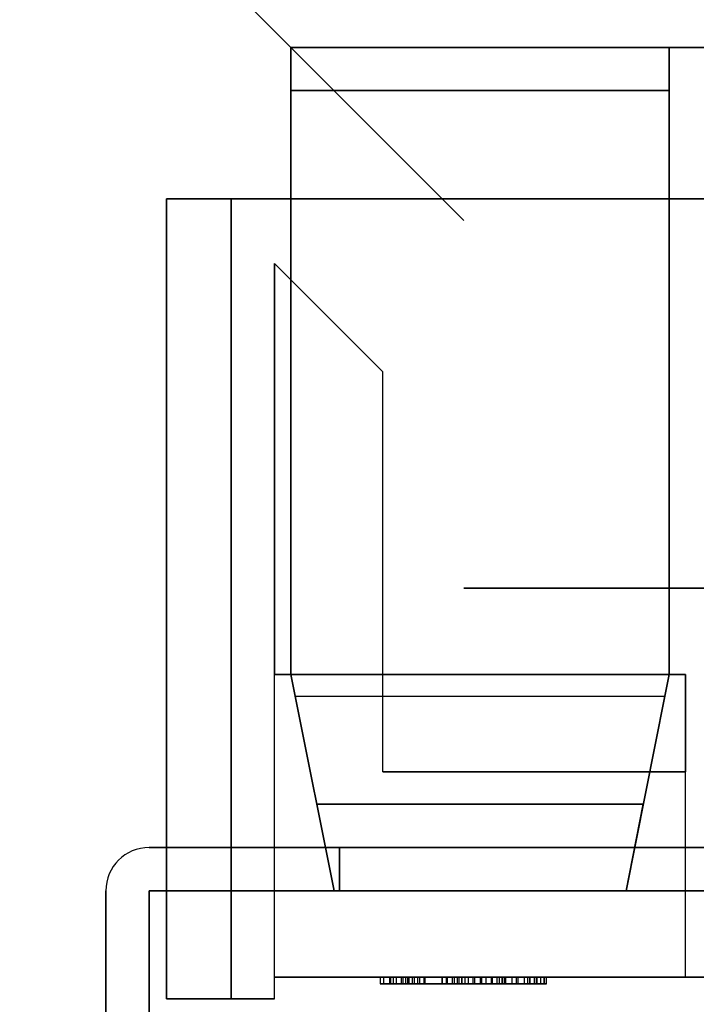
# Model space of a CAD drawing. Header units: millimetres. Extents: x 0 to 1524, y 0 to 1016.
# Tile 184 of 256: x 673.52 to 676.64, y 765.25 to 769.81. Entities that reach past the tile are written whole.
import ezdxf

# ---------------------------------------------------------------- set-up
doc = ezdxf.new("R2010")
doc.units = ezdxf.units.MM
doc.header["$LTSCALE"] = 83.82
doc.layers.get('0').update_dxf_attribs({"linetype": 'CONTINUOUS'})
doc.styles.get("Standard").update_dxf_attribs({"font": 'txt', "width": 0.8})
doc.dimstyles.new('DIMSTYLE_1', dxfattribs={"dimtxt": 15, "dimasz": 12, "dimexe": 0.18, "dimexo": 0.0625, "dimgap": 0.09, "dimtad": 1, "dimzin": 0, "dimdsep": 46, "dimtxsty": 'STANDARD', "dimblk": 'CLOSED', "dimblk1": 'CLOSED', "dimblk2": 'CLOSED', "dimcen": 0.09, "dimadec": 0, "dimazin": 0, "dimtp": 0.01, "dimtm": 0.01, "dimtfac": 1, "dimtofl": 0, "dimtmove": 0, "dimatfit": 3, "dimldrblk": 'CLOSED', "dimfxl": 1, "dimtolj": 1, "dimtzin": 0, "dimarcsym": 0})

# ---------------------------------------------------------------- blocks, each defined once
blk = doc.blocks.new('_CLOSED')
at = {"color": 0, "linetype": 'BYBLOCK'}
for p, q in [((0, 0), (-1, 0.20833)), ((-1, 0.20833), (-1, -0.20833)), ((-1, -0.20833), (0, 0)), ((-1, 0), (0, 0))]:
    blk.add_line(p, q, dxfattribs=at)
blk = doc.blocks.new('*D8')
at = {"color": 2, "linetype": 'CONTINUOUS'}
for p, q in [((743.4875, 787.1161), (417.6691, 787.1161)), ((418.6691, 787.1161), (418.6691, 678.1368)), ((418.6691, 569.1575), (418.6691, 678.1368)), ((571.0558, 569.1575), (417.6691, 569.1575))]:
    blk.add_line(p, q, dxfattribs=at)
at = {"color": 2, "linetype": 'CONTINUOUS', "xscale": 12, "yscale": 12, "zscale": 12}
for p, rotation in [((418.6691, 787.1161), 90), ((418.6691, 569.1575), 270)]:
    blk.add_blockref('_CLOSED', p, dxfattribs=dict(at, rotation=rotation))

msp = doc.modelspace()

# ---------------------------------------------------------------- linework, layer by layer
at = {"color": 6, "linetype": 'CONTINUOUS'}
for p, q in [((673.2694, 771.1775), (674.7694, 769.6775)), ((673.2694, 771.1775), (674.7694, 769.6775)), ((673.2694, 771.1775), (674.7694, 769.6775)), ((673.2694, 771.1775), (674.7694, 769.6775)), ((674.7694, 769.6775), (676.5194, 769.6775)), ((674.7694, 769.6775), (676.5194, 769.6775)), ((674.7694, 769.6775), (674.7694, 769.4775)), ((674.7694, 769.6775), (674.7694, 766.7775)), ((674.7694, 769.6775), (674.7694, 766.7775)), ((674.7694, 769.4775), (674.7694, 769.6775)), ((676.5194, 769.6775), (674.7694, 769.6775)), ((676.5194, 769.6775), (674.7694, 769.6775)), ((674.7694, 769.6775), (676.5194, 769.6775)), ((674.7694, 769.6775), (676.5194, 769.6775)), ((674.7694, 769.6775), (674.7694, 769.4775)), ((674.7694, 769.6775), (674.7694, 766.7775)), ((674.7694, 769.6775), (674.7694, 766.7775)), ((674.7694, 769.4775), (674.7694, 769.6775)), ((676.5194, 769.6775), (674.7694, 769.6775)), ((676.5194, 769.6775), (674.7694, 769.6775)), ((676.5194, 769.6775), (681.6694, 769.6775)), ((681.6694, 769.6775), (676.5194, 769.6775)), ((676.5194, 769.6775), (681.6694, 769.6775)), ((681.6694, 769.6775), (676.5194, 769.6775)), ((674.1944, 765.2775), (674.1944, 768.9775)), ((674.1944, 768.9775), (674.1944, 765.2775)), ((674.1944, 765.2775), (674.1944, 768.9775)), ((674.1944, 768.9775), (674.1944, 765.2775)), ((674.4944, 768.9775), (674.4944, 765.2775)), ((674.4944, 765.2775), (674.4944, 768.9775)), ((674.4944, 768.9775), (674.4944, 765.2775)), ((674.4944, 765.2775), (674.4944, 768.9775)), ((674.6944, 765.3775), (674.6944, 768.6775)), ((674.6944, 765.3775), (674.6944, 768.6775)), ((674.6944, 765.3775), (674.6944, 768.6775)), ((674.6944, 765.3775), (674.6944, 768.6775)), ((675.1944, 766.3275), (675.1944, 768.1775)), ((675.1944, 766.3275), (675.1944, 768.1775)), ((675.1944, 766.3275), (675.1944, 768.1775)), ((675.1944, 766.3275), (675.1944, 768.1775)), ((674.6944, 765.2775), (674.6944, 766.7775)), ((676.5944, 766.7775), (674.6944, 766.7775)), ((674.6944, 766.7775), (676.5944, 766.7775)), ((674.6944, 765.2775), (674.6944, 766.7775)), ((674.6944, 765.2775), (674.6944, 766.7775)), ((676.5944, 766.7775), (674.6944, 766.7775)), ((674.6944, 766.7775), (676.5944, 766.7775)), ((674.6944, 765.2775), (674.6944, 766.7775)), ((676.5944, 765.3775), (676.5944, 766.7775)), ((676.5944, 765.3775), (676.5944, 766.7775)), ((676.5944, 765.3775), (676.5944, 766.7775)), ((676.5944, 765.3775), (676.5944, 766.7775)), ((674.7894, 766.6775), (676.4994, 766.6775)), ((674.7894, 766.6775), (676.4994, 766.6775)), ((674.7894, 766.6775), (676.4994, 766.6775)), ((674.7894, 766.6775), (676.4994, 766.6775)), ((676.5944, 765.3775), (676.5944, 766.3275)), ((676.5944, 765.3775), (676.5944, 766.3275)), ((676.5944, 765.3775), (676.5944, 766.3275)), ((676.5944, 765.3775), (676.5944, 766.3275)), ((674.9944, 765.9775), (674.1144, 765.9775)), ((674.1144, 765.9775), (674.9944, 765.9775)), ((674.1144, 765.9775), (674.9944, 765.9775)), ((674.1144, 765.9775), (674.9944, 765.9775)), ((674.9944, 765.9775), (674.1144, 765.9775)), ((674.1144, 765.9775), (674.9944, 765.9775)), ((674.9944, 765.9775), (674.1144, 765.9775)), ((674.1144, 765.9775), (674.9944, 765.9775)), ((674.1144, 765.9775), (674.9944, 765.9775)), ((674.1144, 765.9775), (674.9944, 765.9775)), ((674.9944, 765.9775), (674.1144, 765.9775)), ((674.1144, 765.9775), (674.9944, 765.9775)), ((673.9144, 763.9775), (673.9144, 765.7775)), ((673.9144, 765.7775), (673.9144, 763.9775)), ((673.9144, 763.9775), (673.9144, 765.7775)), ((673.9144, 763.9775), (673.9144, 765.7775)), ((673.9144, 763.9775), (673.9144, 765.7775)), ((673.9144, 765.7775), (673.9144, 763.9775)), ((673.9144, 763.9775), (673.9144, 765.7775)), ((673.9144, 765.7775), (673.9144, 763.9775)), ((673.9144, 763.9775), (673.9144, 765.7775)), ((673.9144, 763.9775), (673.9144, 765.7775)), ((673.9144, 763.9775), (673.9144, 765.7775)), ((673.9144, 765.7775), (673.9144, 763.9775)), ((674.1144, 763.9336), (674.1144, 765.7775)), ((674.1144, 765.7775), (674.1144, 763.9336)), ((674.1144, 765.7775), (674.9944, 765.7775)), ((674.9944, 765.7775), (674.1144, 765.7775)), ((674.1144, 765.7775), (674.1144, 763.9336)), ((674.9944, 765.7775), (674.1144, 765.7775)), ((674.1144, 765.7775), (674.1144, 763.9336)), ((674.9944, 765.7775), (674.1144, 765.7775)), ((674.1144, 765.7775), (674.1144, 763.9336)), ((674.1144, 763.9336), (674.1144, 765.7775)), ((674.9944, 765.7775), (674.1144, 765.7775)), ((674.1144, 765.7775), (674.9944, 765.7775)), ((674.1144, 763.9336), (674.1144, 765.7775)), ((674.1144, 765.7775), (674.1144, 763.9336)), ((674.1144, 765.7775), (674.9944, 765.7775)), ((674.9944, 765.7775), (674.1144, 765.7775)), ((674.1144, 765.7775), (674.1144, 763.9336)), ((674.9944, 765.7775), (674.1144, 765.7775)), ((674.1144, 765.7775), (674.1144, 763.9336)), ((674.9944, 765.7775), (674.1144, 765.7775)), ((674.1144, 765.7775), (674.1144, 763.9336)), ((674.1144, 763.9336), (674.1144, 765.7775)), ((674.9944, 765.7775), (674.1144, 765.7775)), ((674.1144, 765.7775), (674.9944, 765.7775)), ((674.1944, 765.2775), (674.1944, 765.7775)), ((674.6944, 765.7775), (674.1944, 765.7775)), ((674.1944, 765.7775), (674.6944, 765.7775)), ((674.1944, 765.2775), (674.1944, 765.7775)), ((674.1944, 765.2775), (674.1944, 765.7775)), ((674.6944, 765.7775), (674.1944, 765.7775)), ((674.1944, 765.7775), (674.6944, 765.7775)), ((674.1944, 765.2775), (674.1944, 765.7775)), ((674.6944, 765.3775), (674.6944, 765.7775)), ((674.6944, 765.3775), (674.6944, 765.7775)), ((674.6944, 765.3775), (674.6944, 765.7775)), ((674.6944, 765.3775), (674.6944, 765.7775)), ((674.9694, 765.7775), (676.3194, 765.7775)), ((674.9694, 765.7775), (676.3194, 765.7775)), ((674.9694, 765.7775), (676.3194, 765.7775)), ((676.3194, 765.7775), (674.9694, 765.7775)), ((674.9694, 765.7775), (676.3194, 765.7775)), ((674.9694, 765.7775), (676.3194, 765.7775)), ((674.9694, 765.7775), (676.3194, 765.7775)), ((676.3194, 765.7775), (674.9694, 765.7775)), ((674.6944, 765.2775), (674.6944, 765.3775)), ((674.6944, 765.3775), (676.5944, 765.3775)), ((676.5944, 765.3775), (674.6944, 765.3775)), ((674.6944, 765.2775), (674.6944, 765.3775)), ((674.6944, 765.2775), (674.6944, 765.3775)), ((674.6944, 765.3775), (676.5944, 765.3775)), ((676.5944, 765.3775), (674.6944, 765.3775)), ((674.6944, 765.2775), (674.6944, 765.3775)), ((675.1833, 765.3775), (675.231, 765.3775)), ((675.2564, 765.3775), (675.1833, 765.3775)), ((675.1833, 765.3775), (675.1833, 765.3475)), ((675.1833, 765.3775), (675.231, 765.3775)), ((675.2564, 765.3775), (675.1833, 765.3775)), ((675.1833, 765.3775), (675.1833, 765.3475)), ((675.1981, 765.3775), (675.2793, 765.3775)), ((675.8743, 765.3775), (675.1981, 765.3775)), ((675.1981, 765.3775), (675.1981, 765.3475)), ((675.1981, 765.3775), (675.2793, 765.3775)), ((675.8743, 765.3775), (675.1981, 765.3775)), ((675.1981, 765.3775), (675.1981, 765.3475)), ((675.2277, 765.3775), (675.3097, 765.3775)), ((675.2425, 765.3775), (675.2277, 765.3775)), ((675.2277, 765.3475), (675.2277, 765.3775)), ((675.2277, 765.3775), (675.2277, 765.3475)), ((675.2277, 765.3775), (675.3097, 765.3775)), ((675.2425, 765.3775), (675.2277, 765.3775)), ((675.2277, 765.3475), (675.2277, 765.3775)), ((675.2277, 765.3775), (675.2277, 765.3475)), ((675.231, 765.3775), (675.4879, 765.3775)), ((675.231, 765.3775), (675.231, 765.3475)), ((675.231, 765.3775), (675.4879, 765.3775)), ((675.231, 765.3775), (675.231, 765.3475)), ((675.2425, 765.3775), (675.3402, 765.3775)), ((675.2425, 765.3775), (675.3402, 765.3775)), ((675.4699, 765.3775), (675.2564, 765.3775)), ((675.2564, 765.3775), (675.2564, 765.3475)), ((675.4699, 765.3775), (675.2564, 765.3775)), ((675.2564, 765.3775), (675.2564, 765.3475)), ((675.2793, 765.3775), (675.515, 765.3775)), ((675.2793, 765.3775), (675.2793, 765.3475)), ((675.2793, 765.3775), (675.515, 765.3775)), ((675.2793, 765.3775), (675.2793, 765.3475)), ((675.287, 765.3775), (675.3314, 765.3775)), ((675.287, 765.3775), (675.3314, 765.3775)), ((675.3018, 765.3775), (675.8743, 765.3775)), ((675.365, 765.3775), (675.3018, 765.3775)), ((675.3018, 765.3475), (675.3018, 765.3775)), ((675.3018, 765.3775), (675.8743, 765.3775)), ((675.365, 765.3775), (675.3018, 765.3775)), ((675.3018, 765.3475), (675.3018, 765.3775)), ((675.3097, 765.3775), (675.5604, 765.3775)), ((675.3097, 765.3775), (675.3097, 765.3475)), ((675.3097, 765.3775), (675.5604, 765.3775)), ((675.3097, 765.3775), (675.3097, 765.3475)), ((675.355, 765.3775), (675.3166, 765.3775)), ((675.355, 765.3775), (675.3166, 765.3775)), ((675.3886, 765.3775), (675.3314, 765.3775)), ((675.3842, 765.3775), (675.3314, 765.3775)), ((675.3314, 765.3475), (675.3314, 765.3775)), ((675.3886, 765.3775), (675.3314, 765.3775)), ((675.3842, 765.3775), (675.3314, 765.3775)), ((675.3314, 765.3475), (675.3314, 765.3775)), ((675.3402, 765.3775), (675.5462, 765.3775)), ((675.3402, 765.3775), (675.3402, 765.3475)), ((675.3402, 765.3775), (675.5462, 765.3775)), ((675.3402, 765.3775), (675.3402, 765.3475)), ((675.524, 765.3775), (675.355, 765.3775)), ((675.355, 765.3775), (675.355, 765.3475)), ((675.524, 765.3775), (675.355, 765.3775)), ((675.355, 765.3775), (675.355, 765.3475)), ((675.5888, 765.3775), (675.365, 765.3775)), ((675.365, 765.3775), (675.365, 765.3475)), ((675.5888, 765.3775), (675.365, 765.3775)), ((675.365, 765.3775), (675.365, 765.3475)), ((675.5381, 765.3775), (675.3842, 765.3775)), ((675.3842, 765.3775), (675.3842, 765.3475)), ((675.5381, 765.3775), (675.3842, 765.3775)), ((675.3842, 765.3775), (675.3842, 765.3475)), ((675.4671, 765.3775), (675.6451, 765.3775)), ((675.4671, 765.3775), (675.6451, 765.3775)), ((675.6516, 765.3775), (675.4699, 765.3775)), ((675.4699, 765.3775), (675.4699, 765.3475)), ((675.6516, 765.3775), (675.4699, 765.3775)), ((675.4699, 765.3775), (675.4699, 765.3475)), ((675.4879, 765.3775), (675.7002, 765.3775)), ((675.4879, 765.3775), (675.4879, 765.3475)), ((675.4879, 765.3775), (675.7002, 765.3775)), ((675.4879, 765.3775), (675.4879, 765.3475)), ((675.6719, 765.3775), (675.4932, 765.3775)), ((675.6719, 765.3775), (675.4932, 765.3775)), ((675.515, 765.3775), (675.7217, 765.3775)), ((675.515, 765.3775), (675.515, 765.3475)), ((675.515, 765.3775), (675.7217, 765.3775)), ((675.515, 765.3775), (675.515, 765.3475)), ((675.6965, 765.3775), (675.5381, 765.3775)), ((675.5381, 765.3775), (675.5381, 765.3475)), ((675.6965, 765.3775), (675.5381, 765.3775)), ((675.5381, 765.3775), (675.5381, 765.3475)), ((675.5462, 765.3775), (675.7615, 765.3775)), ((675.5462, 765.3775), (675.5462, 765.3475)), ((675.5462, 765.3775), (675.7615, 765.3775)), ((675.5462, 765.3775), (675.5462, 765.3475)), ((675.7335, 765.3775), (675.5604, 765.3775)), ((675.5604, 765.3775), (675.8108, 765.3775)), ((675.5604, 765.3775), (675.5604, 765.3475)), ((675.7335, 765.3775), (675.5604, 765.3775)), ((675.5604, 765.3775), (675.8108, 765.3775)), ((675.5604, 765.3775), (675.5604, 765.3475)), ((675.6111, 765.3775), (675.5759, 765.3775)), ((675.6111, 765.3775), (675.5759, 765.3775)), ((675.6196, 765.3775), (675.5888, 765.3775)), ((675.5888, 765.3775), (675.5888, 765.3475)), ((675.6196, 765.3775), (675.5888, 765.3775)), ((675.5888, 765.3775), (675.5888, 765.3475)), ((675.8187, 765.3775), (675.6196, 765.3775)), ((675.6196, 765.3475), (675.6196, 765.3775)), ((675.8187, 765.3775), (675.6196, 765.3775)), ((675.6196, 765.3475), (675.6196, 765.3775)), ((675.6451, 765.3775), (675.7462, 765.3775)), ((675.6451, 765.3775), (675.6451, 765.3475)), ((675.6451, 765.3775), (675.7462, 765.3775)), ((675.6451, 765.3775), (675.6451, 765.3475)), ((675.7562, 765.3775), (675.6516, 765.3775)), ((675.6516, 765.3775), (675.6516, 765.3475)), ((675.7562, 765.3775), (675.6516, 765.3775)), ((675.6516, 765.3775), (675.6516, 765.3475)), ((675.7462, 765.3775), (675.6965, 765.3775)), ((675.6965, 765.3775), (675.6965, 765.3475)), ((675.7462, 765.3775), (675.6965, 765.3775)), ((675.6965, 765.3775), (675.6965, 765.3475)), ((675.7002, 765.3775), (675.7462, 765.3775)), ((675.7002, 765.3775), (675.7002, 765.3475)), ((675.7002, 765.3775), (675.7462, 765.3775)), ((675.7002, 765.3775), (675.7002, 765.3475)), ((675.7217, 765.3775), (675.7907, 765.3775)), ((675.7217, 765.3775), (675.7217, 765.3475)), ((675.7217, 765.3775), (675.7907, 765.3775)), ((675.7217, 765.3775), (675.7217, 765.3475)), ((675.7907, 765.3775), (675.7335, 765.3775)), ((675.7335, 765.3775), (675.7335, 765.3475)), ((675.7907, 765.3775), (675.7335, 765.3775)), ((675.7335, 765.3775), (675.7335, 765.3475)), ((675.7462, 765.3775), (675.7462, 765.3475)), ((675.7462, 765.3475), (675.7462, 765.3775)), ((675.7462, 765.3775), (675.7462, 765.3475)), ((675.7462, 765.3475), (675.7462, 765.3775)), ((675.7615, 765.3775), (675.8499, 765.3775)), ((675.7615, 765.3775), (675.7615, 765.3475)), ((675.7615, 765.3775), (675.8499, 765.3775)), ((675.7615, 765.3775), (675.7615, 765.3475)), ((675.7907, 765.3775), (675.7907, 765.3475)), ((675.7907, 765.3775), (675.7907, 765.3475)), ((675.8108, 765.3775), (675.8944, 765.3775)), ((675.8108, 765.3775), (675.8108, 765.3475)), ((675.8108, 765.3775), (675.8944, 765.3775)), ((675.8108, 765.3775), (675.8108, 765.3475)), ((675.8944, 765.3775), (675.8187, 765.3775)), ((675.8187, 765.3775), (675.8187, 765.3475)), ((675.8944, 765.3775), (675.8187, 765.3775)), ((675.8187, 765.3775), (675.8187, 765.3475)), ((675.8499, 765.3475), (675.8499, 765.3775)), ((675.8499, 765.3475), (675.8499, 765.3775)), ((675.8641, 765.3775), (675.9078, 765.3775)), ((675.8641, 765.3775), (675.9078, 765.3775)), ((675.8944, 765.3775), (675.8944, 765.3475)), ((675.8944, 765.3775), (675.8944, 765.3475)), ((675.9407, 765.3775), (675.9062, 765.3775)), ((675.9407, 765.3775), (675.9062, 765.3775)), ((675.924, 765.3775), (675.9092, 765.3775)), ((675.924, 765.3775), (675.9092, 765.3775)), ((675.9391, 765.3775), (675.9516, 765.3775)), ((675.9391, 765.3775), (675.9516, 765.3775)), ((681.5944, 765.3775), (676.5944, 765.3775)), ((676.5944, 765.3775), (681.5944, 765.3775)), ((681.5944, 765.3775), (676.5944, 765.3775)), ((676.5944, 765.3775), (681.5944, 765.3775)), ((675.1833, 765.3475), (675.2564, 765.3475)), ((675.231, 765.3475), (675.1833, 765.3475)), ((675.1833, 765.3475), (675.2564, 765.3475)), ((675.231, 765.3475), (675.1833, 765.3475)), ((675.2793, 765.3475), (675.1981, 765.3475)), ((675.8743, 765.3475), (675.1981, 765.3475)), ((675.2793, 765.3475), (675.1981, 765.3475)), ((675.8743, 765.3475), (675.1981, 765.3475)), ((675.2277, 765.3475), (675.2425, 765.3475)), ((675.3097, 765.3475), (675.2277, 765.3475)), ((675.2277, 765.3475), (675.2425, 765.3475)), ((675.3097, 765.3475), (675.2277, 765.3475)), ((675.4879, 765.3475), (675.231, 765.3475)), ((675.4879, 765.3475), (675.231, 765.3475)), ((675.3402, 765.3475), (675.2425, 765.3475)), ((675.3402, 765.3475), (675.2425, 765.3475)), ((675.2564, 765.3475), (675.4699, 765.3475)), ((675.2564, 765.3475), (675.4699, 765.3475)), ((675.515, 765.3475), (675.2793, 765.3475)), ((675.515, 765.3475), (675.2793, 765.3475)), ((675.3314, 765.3475), (675.287, 765.3475)), ((675.3314, 765.3475), (675.287, 765.3475)), ((675.3018, 765.3475), (675.8743, 765.3475)), ((675.3018, 765.3475), (675.365, 765.3475)), ((675.3018, 765.3475), (675.8743, 765.3475)), ((675.3018, 765.3475), (675.365, 765.3475)), ((675.5604, 765.3475), (675.3097, 765.3475)), ((675.5604, 765.3475), (675.3097, 765.3475)), ((675.3166, 765.3475), (675.355, 765.3475)), ((675.3166, 765.3475), (675.355, 765.3475)), ((675.3314, 765.3475), (675.3886, 765.3475)), ((675.3314, 765.3475), (675.3842, 765.3475)), ((675.3314, 765.3475), (675.3886, 765.3475)), ((675.3314, 765.3475), (675.3842, 765.3475)), ((675.5462, 765.3475), (675.3402, 765.3475)), ((675.5462, 765.3475), (675.3402, 765.3475)), ((675.524, 765.3475), (675.355, 765.3475)), ((675.524, 765.3475), (675.355, 765.3475)), ((675.365, 765.3475), (675.5888, 765.3475)), ((675.365, 765.3475), (675.5888, 765.3475)), ((675.3842, 765.3475), (675.5381, 765.3475)), ((675.3842, 765.3475), (675.5381, 765.3475)), ((675.6451, 765.3475), (675.4671, 765.3475)), ((675.6451, 765.3475), (675.4671, 765.3475)), ((675.4699, 765.3475), (675.6516, 765.3475)), ((675.4699, 765.3475), (675.6516, 765.3475)), ((675.7002, 765.3475), (675.4879, 765.3475)), ((675.7002, 765.3475), (675.4879, 765.3475)), ((675.4932, 765.3475), (675.6719, 765.3475)), ((675.4932, 765.3475), (675.6719, 765.3475)), ((675.7217, 765.3475), (675.515, 765.3475)), ((675.7217, 765.3475), (675.515, 765.3475)), ((675.5381, 765.3475), (675.6965, 765.3475)), ((675.5381, 765.3475), (675.6965, 765.3475)), ((675.7615, 765.3475), (675.5462, 765.3475)), ((675.7615, 765.3475), (675.5462, 765.3475)), ((675.8108, 765.3475), (675.5604, 765.3475)), ((675.5604, 765.3475), (675.7335, 765.3475)), ((675.8108, 765.3475), (675.5604, 765.3475)), ((675.5604, 765.3475), (675.7335, 765.3475)), ((675.5759, 765.3475), (675.6111, 765.3475)), ((675.5759, 765.3475), (675.6111, 765.3475)), ((675.5888, 765.3475), (675.6196, 765.3475)), ((675.5888, 765.3475), (675.6196, 765.3475)), ((675.6196, 765.3475), (675.8187, 765.3475)), ((675.6196, 765.3475), (675.8187, 765.3475)), ((675.7462, 765.3475), (675.6451, 765.3475)), ((675.7462, 765.3475), (675.6451, 765.3475)), ((675.6516, 765.3475), (675.7562, 765.3475)), ((675.6516, 765.3475), (675.7562, 765.3475)), ((675.6965, 765.3475), (675.7462, 765.3475)), ((675.6965, 765.3475), (675.7462, 765.3475)), ((675.7462, 765.3475), (675.7002, 765.3475)), ((675.7462, 765.3475), (675.7002, 765.3475)), ((675.7907, 765.3475), (675.7217, 765.3475)), ((675.7907, 765.3475), (675.7217, 765.3475)), ((675.7335, 765.3475), (675.7907, 765.3475)), ((675.7335, 765.3475), (675.7907, 765.3475)), ((675.8499, 765.3475), (675.7615, 765.3475)), ((675.8499, 765.3475), (675.7615, 765.3475)), ((675.8944, 765.3475), (675.8108, 765.3475)), ((675.8944, 765.3475), (675.8108, 765.3475)), ((675.8187, 765.3475), (675.8944, 765.3475)), ((675.8187, 765.3475), (675.8944, 765.3475)), ((675.9078, 765.3475), (675.8641, 765.3475)), ((675.9078, 765.3475), (675.8641, 765.3475)), ((675.9062, 765.3475), (675.9407, 765.3475)), ((675.9062, 765.3475), (675.9407, 765.3475)), ((675.9092, 765.3475), (675.924, 765.3475)), ((675.9092, 765.3475), (675.924, 765.3475)), ((675.9516, 765.3475), (675.9391, 765.3475)), ((675.9516, 765.3475), (675.9391, 765.3475)), ((674.1944, 765.2775), (674.6944, 765.2775)), ((674.6944, 765.2775), (674.1944, 765.2775)), ((674.1944, 765.2775), (674.6944, 765.2775)), ((674.6944, 765.2775), (674.1944, 765.2775)), ((674.6944, 765.2775), (674.4944, 765.2775)), ((674.4944, 765.2775), (674.6944, 765.2775)), ((674.6944, 765.2775), (674.4944, 765.2775)), ((674.4944, 765.2775), (674.6944, 765.2775))]:
    msp.add_line(p, q, dxfattribs=at)
at = {"color": 7, "linetype": 'CONTINUOUS'}
for p, q in [((674.7694, 769.6775), (676.5194, 769.6775)), ((676.5194, 769.6775), (674.7694, 769.6775)), ((674.7694, 769.6775), (675.5694, 768.8775)), ((675.5694, 768.8775), (674.7694, 769.6775)), ((674.7694, 769.6775), (676.5194, 769.6775)), ((676.5194, 769.6775), (674.7694, 769.6775)), ((674.7694, 769.6775), (675.5694, 768.8775)), ((675.5694, 768.8775), (674.7694, 769.6775)), ((676.5194, 769.6775), (676.5194, 769.4775)), ((676.5194, 769.6775), (677.1194, 769.6775)), ((677.1194, 769.6775), (676.5194, 769.6775)), ((676.5194, 766.7775), (676.5194, 769.6775)), ((676.5194, 769.6775), (676.5194, 766.7775)), ((676.5194, 769.4775), (676.5194, 769.6775)), ((676.5194, 769.6775), (676.5194, 769.4775)), ((676.5194, 769.6775), (677.1194, 769.6775)), ((677.1194, 769.6775), (676.5194, 769.6775)), ((676.5194, 766.7775), (676.5194, 769.6775)), ((676.5194, 769.6775), (676.5194, 766.7775)), ((676.5194, 769.4775), (676.5194, 769.6775)), ((676.5194, 769.4775), (674.7694, 769.4775)), ((674.7694, 769.4775), (674.7694, 766.7775)), ((674.7694, 766.7775), (674.7694, 769.4775)), ((674.7694, 769.4775), (676.5194, 769.4775)), ((676.5194, 769.4775), (674.7694, 769.4775)), ((674.7694, 769.4775), (674.7694, 766.7775)), ((674.7694, 766.7775), (674.7694, 769.4775)), ((674.7694, 769.4775), (676.5194, 769.4775)), ((674.4944, 768.9775), (683.6944, 768.9775)), ((683.6944, 768.9775), (674.4944, 768.9775)), ((674.4944, 768.9775), (683.6944, 768.9775)), ((683.6944, 768.9775), (674.4944, 768.9775)), ((674.6944, 768.6775), (674.6944, 766.7775)), ((675.1944, 768.1775), (674.6944, 768.6775)), ((674.6944, 768.6775), (675.1944, 768.1775)), ((674.6944, 766.7775), (674.6944, 768.6775)), ((674.6944, 768.6775), (674.6944, 766.7775)), ((675.1944, 768.1775), (674.6944, 768.6775)), ((674.6944, 768.6775), (675.1944, 768.1775)), ((674.6944, 766.7775), (674.6944, 768.6775)), ((676.5194, 767.1775), (675.5694, 767.1775)), ((675.5694, 767.1775), (676.5194, 767.1775)), ((676.5194, 767.1775), (675.5694, 767.1775)), ((675.5694, 767.1775), (676.5194, 767.1775)), ((677.1194, 767.1775), (676.5194, 767.1775)), ((676.5194, 767.1775), (677.1194, 767.1775)), ((677.1194, 767.1775), (676.5194, 767.1775)), ((676.5194, 767.1775), (677.1194, 767.1775)), ((676.5944, 766.7775), (674.6944, 766.7775)), ((674.6944, 766.7775), (676.5944, 766.7775)), ((676.5944, 766.7775), (674.6944, 766.7775)), ((674.6944, 766.7775), (676.5944, 766.7775)), ((674.7694, 766.7775), (674.7894, 766.6775)), ((676.5194, 766.7775), (674.7694, 766.7775)), ((674.7694, 766.7775), (676.5194, 766.7775)), ((676.5194, 766.7775), (674.7694, 766.7775)), ((674.7694, 766.7775), (676.5194, 766.7775)), ((674.7894, 766.6775), (674.7694, 766.7775)), ((674.7694, 766.7775), (674.7894, 766.6775)), ((676.5194, 766.7775), (674.7694, 766.7775)), ((674.7694, 766.7775), (676.5194, 766.7775)), ((676.5194, 766.7775), (674.7694, 766.7775)), ((674.7694, 766.7775), (676.5194, 766.7775)), ((674.7894, 766.6775), (674.7694, 766.7775)), ((676.4994, 766.6775), (676.5194, 766.7775)), ((676.5194, 766.7775), (676.4994, 766.6775)), ((676.4994, 766.6775), (676.5194, 766.7775)), ((676.5194, 766.7775), (676.4994, 766.6775)), ((676.5944, 766.3275), (676.5944, 766.7775)), ((676.5944, 766.7775), (676.5944, 766.3275)), ((676.5944, 766.3275), (676.5944, 766.7775)), ((676.5944, 766.7775), (676.5944, 766.3275)), ((674.7894, 766.6775), (674.9694, 765.7775)), ((674.9694, 765.7775), (674.7894, 766.6775)), ((674.7894, 766.6775), (674.9694, 765.7775)), ((674.9694, 765.7775), (674.7894, 766.6775)), ((676.3194, 765.7775), (676.4994, 766.6775)), ((676.4994, 766.6775), (676.3194, 765.7775)), ((676.3194, 765.7775), (676.4994, 766.6775)), ((676.4994, 766.6775), (676.3194, 765.7775)), ((676.5944, 766.3275), (675.1944, 766.3275)), ((675.1944, 766.3275), (676.5944, 766.3275)), ((676.5944, 766.3275), (675.1944, 766.3275)), ((675.1944, 766.3275), (676.5944, 766.3275)), ((674.8894, 766.1775), (676.3994, 766.1775)), ((674.9694, 765.7775), (674.8894, 766.1775)), ((674.8894, 766.1775), (674.9694, 765.7775)), ((676.3994, 766.1775), (674.8894, 766.1775)), ((674.8894, 766.1775), (676.3994, 766.1775)), ((674.9694, 765.7775), (674.8894, 766.1775)), ((674.8894, 766.1775), (674.9694, 765.7775)), ((676.3994, 766.1775), (674.8894, 766.1775)), ((676.3994, 766.1775), (676.3194, 765.7775)), ((676.3194, 765.7775), (676.3994, 766.1775)), ((676.3994, 766.1775), (676.3194, 765.7775)), ((676.3194, 765.7775), (676.3994, 766.1775)), ((674.1944, 765.7775), (674.1944, 765.9775)), ((674.1944, 765.9775), (674.1944, 765.7775)), ((674.1944, 765.7775), (674.1944, 765.9775)), ((674.1944, 765.9775), (674.1944, 765.7775)), ((674.1944, 765.7775), (674.1944, 765.9775)), ((674.1944, 765.9775), (674.1944, 765.7775)), ((674.1944, 765.7775), (674.1944, 765.9775)), ((674.1944, 765.9775), (674.1944, 765.7775)), ((674.1944, 765.7775), (674.1944, 765.9775)), ((674.1944, 765.9775), (674.1944, 765.7775)), ((674.1944, 765.7775), (674.1944, 765.9775)), ((674.1944, 765.9775), (674.1944, 765.7775)), ((674.9944, 765.7775), (674.9944, 765.9775)), ((675.9444, 765.9775), (674.9944, 765.9775)), ((674.9944, 765.9775), (677.2694, 765.9775)), ((674.9944, 765.9775), (674.9944, 765.7775)), ((674.9944, 765.7775), (674.9944, 765.9775)), ((674.9944, 765.9775), (674.9944, 765.7775)), ((677.2694, 765.9775), (674.9944, 765.9775)), ((674.9944, 765.9775), (675.9444, 765.9775)), ((674.9944, 765.7775), (674.9944, 765.9775)), ((674.9944, 765.9775), (674.9944, 765.7775)), ((675.8444, 765.9775), (674.9944, 765.9775)), ((674.9944, 765.9775), (675.8444, 765.9775)), ((674.9944, 765.7775), (674.9944, 765.9775)), ((675.9444, 765.9775), (674.9944, 765.9775)), ((674.9944, 765.9775), (677.2694, 765.9775)), ((674.9944, 765.9775), (674.9944, 765.7775)), ((674.9944, 765.7775), (674.9944, 765.9775)), ((674.9944, 765.9775), (674.9944, 765.7775)), ((677.2694, 765.9775), (674.9944, 765.9775)), ((674.9944, 765.9775), (675.9444, 765.9775)), ((674.9944, 765.7775), (674.9944, 765.9775)), ((674.9944, 765.9775), (674.9944, 765.7775)), ((675.8444, 765.9775), (674.9944, 765.9775)), ((674.9944, 765.9775), (675.8444, 765.9775)), ((675.9444, 765.9775), (675.8444, 765.9775)), ((675.8444, 765.9775), (675.9444, 765.9775)), ((675.9444, 765.9775), (675.8444, 765.9775)), ((675.8444, 765.9775), (675.9444, 765.9775)), ((676.4444, 765.9775), (675.9444, 765.9775)), ((675.9444, 765.9775), (676.4444, 765.9775)), ((676.0444, 765.9775), (675.9444, 765.9775)), ((675.9444, 765.9775), (676.0444, 765.9775)), ((676.4444, 765.9775), (675.9444, 765.9775)), ((675.9444, 765.9775), (676.4444, 765.9775)), ((676.0444, 765.9775), (675.9444, 765.9775)), ((675.9444, 765.9775), (676.0444, 765.9775)), ((677.7944, 765.9775), (676.0444, 765.9775)), ((676.0444, 765.9775), (677.7944, 765.9775)), ((677.7944, 765.9775), (676.0444, 765.9775)), ((676.0444, 765.9775), (677.7944, 765.9775)), ((678.8694, 765.9775), (676.4444, 765.9775)), ((676.4444, 765.9775), (678.8694, 765.9775)), ((678.8694, 765.9775), (676.4444, 765.9775)), ((676.4444, 765.9775), (678.8694, 765.9775)), ((674.6944, 765.7775), (674.1944, 765.7775)), ((674.6944, 765.7775), (674.1944, 765.7775)), ((674.1944, 765.7775), (674.6944, 765.7775)), ((674.1944, 765.7775), (674.6944, 765.7775)), ((674.6944, 765.7775), (674.1944, 765.7775)), ((674.1944, 765.7775), (674.6944, 765.7775)), ((674.6944, 765.7775), (674.1944, 765.7775)), ((674.6944, 765.7775), (674.1944, 765.7775)), ((674.1944, 765.7775), (674.6944, 765.7775)), ((674.1944, 765.7775), (674.6944, 765.7775)), ((674.6944, 765.7775), (674.1944, 765.7775)), ((674.1944, 765.7775), (674.6944, 765.7775)), ((677.2694, 765.7775), (674.9944, 765.7775)), ((674.9944, 765.7775), (675.9444, 765.7775)), ((675.9444, 765.7775), (674.9944, 765.7775)), ((674.9944, 765.7775), (677.2694, 765.7775)), ((675.8444, 765.7775), (674.9944, 765.7775)), ((674.9944, 765.7775), (675.8444, 765.7775)), ((677.2694, 765.7775), (674.9944, 765.7775)), ((674.9944, 765.7775), (675.9444, 765.7775)), ((675.9444, 765.7775), (674.9944, 765.7775)), ((674.9944, 765.7775), (677.2694, 765.7775)), ((675.8444, 765.7775), (674.9944, 765.7775)), ((674.9944, 765.7775), (675.8444, 765.7775)), ((675.9444, 765.7775), (675.8444, 765.7775)), ((675.8444, 765.7775), (675.9444, 765.7775)), ((675.9444, 765.7775), (675.8444, 765.7775)), ((675.8444, 765.7775), (675.9444, 765.7775)), ((675.9444, 765.7775), (676.4444, 765.7775)), ((676.4444, 765.7775), (675.9444, 765.7775)), ((676.0444, 765.7775), (675.9444, 765.7775)), ((675.9444, 765.7775), (676.0444, 765.7775)), ((675.9444, 765.7775), (676.4444, 765.7775)), ((676.4444, 765.7775), (675.9444, 765.7775)), ((676.0444, 765.7775), (675.9444, 765.7775)), ((675.9444, 765.7775), (676.0444, 765.7775)), ((677.2907, 765.7775), (676.0444, 765.7775)), ((676.0444, 765.7775), (677.2907, 765.7775)), ((677.2907, 765.7775), (676.0444, 765.7775)), ((676.0444, 765.7775), (677.2907, 765.7775)), ((676.4444, 765.7775), (677.6442, 765.7775)), ((677.6442, 765.7775), (676.4444, 765.7775)), ((676.4444, 765.7775), (677.6442, 765.7775)), ((677.6442, 765.7775), (676.4444, 765.7775)), ((675.2513, 765.3775), (675.2413, 765.3775)), ((675.2513, 765.3775), (675.2413, 765.3775)), ((675.2787, 765.3775), (675.2425, 765.3775)), ((675.2425, 765.3775), (675.2425, 765.3475)), ((675.2425, 765.3775), (675.2425, 765.3475)), ((675.2787, 765.3775), (675.2425, 765.3775)), ((675.2425, 765.3775), (675.2425, 765.3475)), ((675.2425, 765.3775), (675.2425, 765.3475)), ((675.2805, 765.3775), (675.2513, 765.3775)), ((675.2805, 765.3775), (675.2513, 765.3775)), ((675.315, 765.3775), (675.2787, 765.3775)), ((675.315, 765.3775), (675.2787, 765.3775)), ((675.3124, 765.3775), (675.2805, 765.3775)), ((675.3124, 765.3775), (675.2805, 765.3775)), ((675.3324, 765.3775), (675.2869, 765.3775)), ((675.3324, 765.3775), (675.2869, 765.3775)), ((675.287, 765.3775), (675.287, 765.3475)), ((675.287, 765.3775), (675.287, 765.3475)), ((675.3314, 765.3775), (675.3124, 765.3775)), ((675.3314, 765.3775), (675.3124, 765.3775)), ((675.3314, 765.3775), (675.315, 765.3775)), ((675.3314, 765.3775), (675.315, 765.3775)), ((675.3165, 765.3775), (675.3513, 765.3775)), ((675.3165, 765.3775), (675.3513, 765.3775)), ((675.3166, 765.3475), (675.3166, 765.3775)), ((675.3166, 765.3475), (675.3166, 765.3775)), ((675.3314, 765.3475), (675.3314, 765.3775)), ((675.3314, 765.3475), (675.3314, 765.3775)), ((675.3314, 765.3775), (675.4671, 765.3775)), ((675.3314, 765.3475), (675.3314, 765.3775)), ((675.3314, 765.3475), (675.3314, 765.3775)), ((675.3314, 765.3475), (675.3314, 765.3775)), ((675.3314, 765.3775), (675.4671, 765.3775)), ((675.3314, 765.3475), (675.3314, 765.3775)), ((675.4932, 765.3775), (675.3324, 765.3775)), ((675.4932, 765.3775), (675.3324, 765.3775)), ((675.3513, 765.3775), (675.4856, 765.3775)), ((675.3513, 765.3775), (675.4856, 765.3775)), ((675.5604, 765.3775), (675.3886, 765.3775)), ((675.3886, 765.3775), (675.3886, 765.3475)), ((675.5604, 765.3775), (675.3886, 765.3775)), ((675.3886, 765.3775), (675.3886, 765.3475)), ((675.4671, 765.3775), (675.4671, 765.3475)), ((675.4671, 765.3775), (675.4671, 765.3475)), ((675.4856, 765.3775), (675.5439, 765.3775)), ((675.4856, 765.3775), (675.5439, 765.3775)), ((675.4932, 765.3475), (675.4932, 765.3775)), ((675.4932, 765.3475), (675.4932, 765.3775)), ((675.5391, 765.3775), (675.524, 765.3775)), ((675.524, 765.3775), (675.524, 765.3475)), ((675.5391, 765.3775), (675.524, 765.3775)), ((675.524, 765.3775), (675.524, 765.3475)), ((675.5759, 765.3775), (675.5391, 765.3775)), ((675.5759, 765.3775), (675.5391, 765.3775)), ((675.5439, 765.3775), (675.5868, 765.3775)), ((675.5439, 765.3775), (675.5868, 765.3775)), ((675.5604, 765.3475), (675.5604, 765.3775)), ((675.5604, 765.3475), (675.5604, 765.3775)), ((675.5759, 765.3475), (675.5759, 765.3775)), ((675.5759, 765.3475), (675.5759, 765.3775)), ((675.5868, 765.3775), (675.6278, 765.3775)), ((675.5868, 765.3775), (675.6278, 765.3775)), ((675.6278, 765.3775), (675.6111, 765.3775)), ((675.6111, 765.3775), (675.6111, 765.3475)), ((675.6278, 765.3775), (675.6111, 765.3775)), ((675.6111, 765.3775), (675.6111, 765.3475)), ((675.6719, 765.3775), (675.6719, 765.3475)), ((675.7462, 765.3775), (675.6719, 765.3775)), ((675.6719, 765.3775), (675.6719, 765.3475)), ((675.7462, 765.3775), (675.6719, 765.3775)), ((675.7462, 765.3475), (675.7462, 765.3775)), ((675.7462, 765.3475), (675.7462, 765.3775)), ((675.7837, 765.3775), (675.7561, 765.3775)), ((675.7837, 765.3775), (675.7561, 765.3775)), ((675.7562, 765.3775), (675.7562, 765.3475)), ((675.7562, 765.3775), (675.7562, 765.3475)), ((675.9062, 765.3775), (675.7837, 765.3775)), ((675.9062, 765.3775), (675.7837, 765.3775)), ((675.8499, 765.3775), (675.8641, 765.3775)), ((675.8499, 765.3475), (675.8499, 765.3775)), ((675.8499, 765.3775), (675.8641, 765.3775)), ((675.8499, 765.3475), (675.8499, 765.3775)), ((675.8641, 765.3775), (675.8641, 765.3475)), ((675.8641, 765.3775), (675.8641, 765.3475)), ((675.9092, 765.3775), (675.8743, 765.3775)), ((675.8743, 765.3775), (675.9092, 765.3775)), ((675.8743, 765.3475), (675.8743, 765.3775)), ((675.8743, 765.3775), (675.8743, 765.3475)), ((675.9092, 765.3775), (675.8743, 765.3775)), ((675.8743, 765.3775), (675.9092, 765.3775)), ((675.8743, 765.3475), (675.8743, 765.3775)), ((675.8743, 765.3775), (675.8743, 765.3475)), ((675.9062, 765.3475), (675.9062, 765.3775)), ((675.9062, 765.3475), (675.9062, 765.3775)), ((675.9078, 765.3775), (675.9391, 765.3775)), ((675.9078, 765.3475), (675.9078, 765.3775)), ((675.9078, 765.3775), (675.9391, 765.3775)), ((675.9078, 765.3475), (675.9078, 765.3775)), ((675.9092, 765.3775), (675.924, 765.3775)), ((675.9092, 765.3475), (675.9092, 765.3775)), ((675.9092, 765.3775), (675.924, 765.3775)), ((675.9092, 765.3475), (675.9092, 765.3775)), ((675.924, 765.3775), (675.924, 765.3475)), ((675.924, 765.3775), (675.924, 765.3475)), ((675.9391, 765.3775), (675.9391, 765.3475)), ((675.9391, 765.3775), (675.9391, 765.3475)), ((675.9516, 765.3775), (675.9407, 765.3775)), ((675.9407, 765.3775), (675.9407, 765.3475)), ((675.9516, 765.3775), (675.9407, 765.3775)), ((675.9407, 765.3775), (675.9407, 765.3475)), ((675.9516, 765.3475), (675.9516, 765.3775)), ((675.9516, 765.3475), (675.9516, 765.3775)), ((675.2413, 765.3475), (675.2513, 765.3475)), ((675.2413, 765.3475), (675.2513, 765.3475)), ((675.2425, 765.3475), (675.2787, 765.3475)), ((675.2425, 765.3475), (675.2787, 765.3475)), ((675.2513, 765.3475), (675.2805, 765.3475)), ((675.2513, 765.3475), (675.2805, 765.3475)), ((675.2787, 765.3475), (675.315, 765.3475)), ((675.2787, 765.3475), (675.315, 765.3475)), ((675.2805, 765.3475), (675.3124, 765.3475)), ((675.2805, 765.3475), (675.3124, 765.3475)), ((675.2869, 765.3475), (675.3324, 765.3475)), ((675.2869, 765.3475), (675.3324, 765.3475)), ((675.3124, 765.3475), (675.3314, 765.3475)), ((675.3124, 765.3475), (675.3314, 765.3475)), ((675.315, 765.3475), (675.3314, 765.3475)), ((675.315, 765.3475), (675.3314, 765.3475)), ((675.3513, 765.3475), (675.3165, 765.3475)), ((675.3513, 765.3475), (675.3165, 765.3475)), ((675.4671, 765.3475), (675.3314, 765.3475)), ((675.4671, 765.3475), (675.3314, 765.3475)), ((675.3324, 765.3475), (675.4932, 765.3475)), ((675.3324, 765.3475), (675.4932, 765.3475)), ((675.4856, 765.3475), (675.3513, 765.3475)), ((675.4856, 765.3475), (675.3513, 765.3475)), ((675.3886, 765.3475), (675.5604, 765.3475)), ((675.3886, 765.3475), (675.5604, 765.3475)), ((675.5439, 765.3475), (675.4856, 765.3475)), ((675.5439, 765.3475), (675.4856, 765.3475)), ((675.524, 765.3475), (675.5391, 765.3475)), ((675.524, 765.3475), (675.5391, 765.3475)), ((675.5391, 765.3475), (675.5759, 765.3475)), ((675.5391, 765.3475), (675.5759, 765.3475)), ((675.5868, 765.3475), (675.5439, 765.3475)), ((675.5868, 765.3475), (675.5439, 765.3475)), ((675.6278, 765.3475), (675.5868, 765.3475)), ((675.6278, 765.3475), (675.5868, 765.3475)), ((675.6111, 765.3475), (675.6278, 765.3475)), ((675.6111, 765.3475), (675.6278, 765.3475)), ((675.6719, 765.3475), (675.7462, 765.3475)), ((675.6719, 765.3475), (675.7462, 765.3475)), ((675.7561, 765.3475), (675.7837, 765.3475)), ((675.7561, 765.3475), (675.7837, 765.3475)), ((675.7837, 765.3475), (675.9062, 765.3475)), ((675.7837, 765.3475), (675.9062, 765.3475)), ((675.8641, 765.3475), (675.8499, 765.3475)), ((675.8641, 765.3475), (675.8499, 765.3475)), ((675.9092, 765.3475), (675.8743, 765.3475)), ((675.8743, 765.3475), (675.9092, 765.3475)), ((675.9092, 765.3475), (675.8743, 765.3475)), ((675.8743, 765.3475), (675.9092, 765.3475)), ((675.9391, 765.3475), (675.9078, 765.3475)), ((675.9391, 765.3475), (675.9078, 765.3475)), ((675.924, 765.3475), (675.9092, 765.3475)), ((675.924, 765.3475), (675.9092, 765.3475)), ((675.9407, 765.3475), (675.9516, 765.3475)), ((675.9407, 765.3475), (675.9516, 765.3475))]:
    msp.add_line(p, q, dxfattribs=at)
for points in [[(674.1944, 768.9775), (674.2001, 768.9775), (674.217, 768.9775), (674.2445, 768.9775), (674.2823, 768.9775), (674.3275, 768.9775), (674.3791, 768.9775), (674.4351, 768.9775), (674.4944, 768.9775)], [(674.4944, 768.9775), (674.4361, 768.9775), (674.3801, 768.9775), (674.3284, 768.9775), (674.2823, 768.9775), (674.2451, 768.9775), (674.2174, 768.9775), (674.2003, 768.9775), (674.1944, 768.9775)], [(674.1944, 768.9775), (674.2001, 768.9775), (674.217, 768.9775), (674.2445, 768.9775), (674.2823, 768.9775), (674.3275, 768.9775), (674.3791, 768.9775), (674.4351, 768.9775), (674.4944, 768.9775)], [(674.4944, 768.9775), (674.4361, 768.9775), (674.3801, 768.9775), (674.3284, 768.9775), (674.2823, 768.9775), (674.2451, 768.9775), (674.2174, 768.9775), (674.2003, 768.9775), (674.1944, 768.9775)]]:
    msp.add_lwpolyline(points, dxfattribs=at)
at = {"color": 6, "linetype": 'CONTINUOUS'}
for points in [[(677.1044, 765.3775), (677.0939, 765.3775), (677.0629, 765.3775), (677.0125, 765.3775), (676.9433, 765.3775), (676.8604, 765.3775), (676.7658, 765.3775), (676.6631, 765.3775), (676.5544, 765.3775), (676.4476, 765.3775), (676.3448, 765.3775), (676.25, 765.3775), (676.1655, 765.3775), (676.0974, 765.3775), (676.0466, 765.3775), (676.0152, 765.3775), (676.0044, 765.3775)], [(676.0044, 765.3775), (676.0149, 765.3775), (676.0459, 765.3775), (676.0963, 765.3775), (676.1655, 765.3775), (676.2484, 765.3775), (676.343, 765.3775), (676.4457, 765.3775), (676.5544, 765.3775), (676.6612, 765.3775), (676.764, 765.3775), (676.8588, 765.3775), (676.9433, 765.3775), (677.0114, 765.3775), (677.0622, 765.3775), (677.0935, 765.3775), (677.1044, 765.3775)], [(677.1044, 765.3775), (677.0939, 765.3775), (677.0629, 765.3775), (677.0125, 765.3775), (676.9433, 765.3775), (676.8604, 765.3775), (676.7658, 765.3775), (676.6631, 765.3775), (676.5544, 765.3775), (676.4476, 765.3775), (676.3448, 765.3775), (676.25, 765.3775), (676.1655, 765.3775), (676.0974, 765.3775), (676.0466, 765.3775), (676.0152, 765.3775), (676.0044, 765.3775)], [(676.0044, 765.3775), (676.0149, 765.3775), (676.0459, 765.3775), (676.0963, 765.3775), (676.1655, 765.3775), (676.2484, 765.3775), (676.343, 765.3775), (676.4457, 765.3775), (676.5544, 765.3775), (676.6612, 765.3775), (676.764, 765.3775), (676.8588, 765.3775), (676.9433, 765.3775), (677.0114, 765.3775), (677.0622, 765.3775), (677.0935, 765.3775), (677.1044, 765.3775)], [(674.4944, 765.2775), (674.4361, 765.2775), (674.3801, 765.2775), (674.3284, 765.2775), (674.2823, 765.2775), (674.2451, 765.2775), (674.2174, 765.2775), (674.2003, 765.2775), (674.1944, 765.2775)], [(674.1944, 765.2775), (674.2001, 765.2775), (674.217, 765.2775), (674.2445, 765.2775), (674.2823, 765.2775), (674.3275, 765.2775), (674.3791, 765.2775), (674.4351, 765.2775), (674.4944, 765.2775)], [(674.4944, 765.2775), (674.4361, 765.2775), (674.3801, 765.2775), (674.3284, 765.2775), (674.2823, 765.2775), (674.2451, 765.2775), (674.2174, 765.2775), (674.2003, 765.2775), (674.1944, 765.2775)], [(674.1944, 765.2775), (674.2001, 765.2775), (674.217, 765.2775), (674.2445, 765.2775), (674.2823, 765.2775), (674.3275, 765.2775), (674.3791, 765.2775), (674.4351, 765.2775), (674.4944, 765.2775)]]:
    msp.add_lwpolyline(points, dxfattribs=at)
msp.add_arc((674.1144, 765.7775), 0.2, 90, 180, dxfattribs=at)
msp.add_arc((674.1144, 765.7775), 0.2, 90, 180, dxfattribs=at)
msp.add_arc((674.1144, 765.7775), 0.2, 90, 180, dxfattribs=at)
msp.add_arc((674.1144, 765.7775), 0.2, 90, 180, dxfattribs=at)
msp.add_arc((674.1144, 765.7775), 0.2, 90, 180, dxfattribs=at)
msp.add_arc((674.1144, 765.7775), 0.2, 90, 180, dxfattribs=at)
msp.add_arc((674.1144, 765.7775), 0.2, 90, 180, dxfattribs=at)
msp.add_arc((674.1144, 765.7775), 0.2, 90, 180, dxfattribs=at)
msp.add_arc((674.1144, 765.7775), 0.2, 90, 180, dxfattribs=at)
msp.add_arc((674.1144, 765.7775), 0.2, 90, 180, dxfattribs=at)
msp.add_arc((674.1144, 765.7775), 0.2, 90, 180, dxfattribs=at)
msp.add_arc((674.1144, 765.7775), 0.2, 90, 180, dxfattribs=at)

# ---------------------------------------------------------------- dimensions: what is measured, and where the dimension line sits
at = {"color": 2, "linetype": 'CONTINUOUS'}
dim = msp.add_linear_dim(base=(418.6691, 787.1161), p1=(571.0558, 569.1575), p2=(743.4875, 787.1161), angle=90, dimstyle='DIMSTYLE_1', dxfattribs=at)
dim.commit()
dim.dimension.update_dxf_attribs({"geometry": '*D8', "text_midpoint": (414.9191, 642.1368), "dimtype": 160})

doc.saveas('drawing.dxf')
